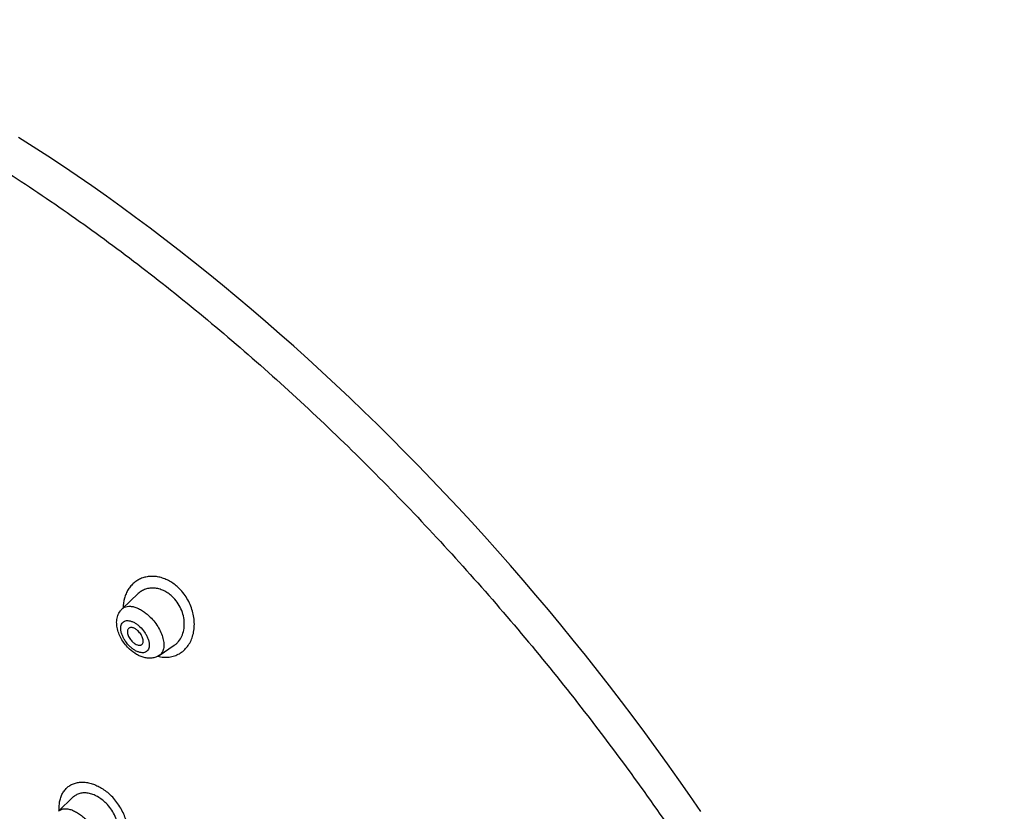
# Model space of a CAD drawing. Header units: millimetres. Extents: x -447 to 363, y -137 to 665.
# Tile 15 of 43: x -132 to -85, y 128 to 166. Entities that reach past the tile are written whole.
import ezdxf

# ---------------------------------------------------------------- set-up
doc = ezdxf.new("R2010")
doc.units = ezdxf.units.MM
doc.header["$LTSCALE"] = 23.1
doc.layers.get('0').update_dxf_attribs({"linetype": 'CONTINUOUS'})

msp = doc.modelspace()

# ---------------------------------------------------------------- linework, layer by layer
at = {"color": 7, "linetype": 'CONTINUOUS'}
for p, q in [((-127.253, 137.578), (-126.476, 138.313)), ((-125.464, 135.339), (-124.741, 135.823)), ((-130.326, 127.822), (-129.625, 128.496))]:
    msp.add_line(p, q, dxfattribs=at)
msp.add_lwpolyline([(-99.361, 127.809), (-99.888, 128.577), (-100.422, 129.342), (-100.962, 130.104), (-101.509, 130.862), (-102.062, 131.618), (-102.622, 132.37), (-103.188, 133.119), (-103.76, 133.864), (-104.337, 134.605), (-104.921, 135.342), (-105.511, 136.075), (-106.106, 136.804), (-106.706, 137.528), (-107.312, 138.248), (-107.923, 138.963), (-108.54, 139.673), (-109.161, 140.378), (-109.787, 141.077), (-110.418, 141.771), (-111.053, 142.46), (-111.692, 143.143), (-112.336, 143.82), (-112.984, 144.491), (-113.637, 145.156), (-114.293, 145.815), (-114.952, 146.467), (-115.616, 147.113), (-116.282, 147.752), (-116.953, 148.384), (-117.626, 149.01), (-118.302, 149.628), (-118.982, 150.239), (-119.664, 150.842), (-120.348, 151.439), (-121.035, 152.027), (-121.725, 152.608), (-122.417, 153.181), (-123.11, 153.746), (-123.806, 154.303), (-124.503, 154.851), (-125.202, 155.392), (-125.903, 155.923), (-126.604, 156.446), (-127.307, 156.961), (-128.011, 157.466), (-128.716, 157.963), (-129.421, 158.451), (-130.127, 158.929), (-130.834, 159.398), (-131.54, 159.858), (-132.247, 160.308)], dxfattribs=at)
at = {"color": 9, "linetype": 'CONTINUOUS'}
for points, knots in [([(-147.499, 165.979), (-146.463, 165.62), (-144.37, 164.82), (-141.243, 163.418), (-138.075, 161.796), (-134.88, 159.962), (-131.673, 157.924), (-128.468, 155.692), (-125.28, 153.276), (-122.123, 150.687), (-119.012, 147.937), (-115.961, 145.038), (-112.984, 142.004), (-110.095, 138.848), (-107.307, 135.584), (-104.632, 132.229), (-102.083, 128.796), (-99.671, 125.302), (-97.408, 121.763), (-95.304, 118.195), (-93.368, 114.614), (-91.61, 111.036), (-90.037, 107.479), (-88.656, 103.957), (-87.474, 100.488), (-86.496, 97.086), (-85.727, 93.768), (-85.17, 90.548), (-84.827, 87.441), (-84.701, 84.461), (-84.793, 81.621), (-85.101, 78.933), (-85.625, 76.411), (-86.127, 74.812), (-86.415, 74.048)], [0, 0, 0, 0, 0.027771, 0.056714, 0.08678, 0.117905, 0.150012, 0.183016, 0.216822, 0.251327, 0.286422, 0.321994, 0.357924, 0.394091, 0.430373, 0.466645, 0.502784, 0.538667, 0.574173, 0.609184, 0.643588, 0.677276, 0.710147, 0.742108, 0.773073, 0.802969, 0.831735, 0.859325, 0.885707, 0.910873, 0.934833, 0.957625, 0.979315, 1, 1, 1, 1]), ([(-124.546, 138.607), (-124.673, 138.728), (-124.884, 138.884), (-125.192, 139.03), (-125.425, 139.105), (-125.657, 139.146), (-125.885, 139.151), (-126.105, 139.121), (-126.313, 139.059), (-126.506, 138.964), (-126.68, 138.84), (-126.834, 138.688), (-126.964, 138.511), (-127.068, 138.313), (-127.173, 138.018), (-127.207, 137.779), (-127.21, 137.619)], [0, 0, 0, 0, 0.141588, 0.209427, 0.274986, 0.338268, 0.399426, 0.458815, 0.51691, 0.574266, 0.631482, 0.689155, 0.747834, 0.807983, 0.869971, 1, 1, 1, 1]), ([(-125.539, 135.295), (-125.447, 135.271), (-125.263, 135.24), (-124.988, 135.247), (-124.728, 135.305), (-124.49, 135.413), (-124.278, 135.566), (-124.099, 135.761), (-123.955, 135.992), (-123.85, 136.253), (-123.785, 136.54), (-123.757, 136.952), (-123.82, 137.379), (-123.967, 137.79), (-124.121, 138.09), (-124.313, 138.367), (-124.465, 138.531), (-124.546, 138.607)], [0, 0, 0, 0, 0.060136, 0.117743, 0.173484, 0.228212, 0.28288, 0.338397, 0.395526, 0.454823, 0.51661, 0.580971, 0.716357, 0.786822, 0.858135, 0.929491, 1, 1, 1, 1]), ([(-127.253, 137.578), (-127.22, 137.609), (-127.143, 137.662), (-127.004, 137.704), (-126.847, 137.71), (-126.677, 137.68), (-126.498, 137.616), (-126.315, 137.52), (-126.132, 137.395), (-126.016, 137.296), (-125.959, 137.243)], [0, 0, 0, 0, 0.092567, 0.189416, 0.295316, 0.413059, 0.543526, 0.686102, 0.839082, 1, 1, 1, 1]), ([(-125.959, 137.243), (-125.878, 137.167), (-125.726, 137.004), (-125.533, 136.735), (-125.382, 136.453), (-125.281, 136.172), (-125.241, 135.944), (-125.242, 135.776), (-125.257, 135.663), (-125.287, 135.561), (-125.332, 135.472), (-125.39, 135.396), (-125.439, 135.356), (-125.464, 135.339)], [0, 0, 0, 0, 0.152436, 0.305423, 0.453206, 0.590605, 0.713727, 0.769392, 0.821116, 0.869244, 0.914424, 0.957608, 1, 1, 1, 1]), ([(-126.867, 135.758), (-126.953, 135.838), (-127.069, 135.974), (-127.189, 136.172), (-127.258, 136.323), (-127.304, 136.471), (-127.324, 136.61), (-127.319, 136.737), (-127.286, 136.846), (-127.226, 136.933), (-127.141, 136.991), (-127.037, 137.018), (-126.918, 137.013), (-126.791, 136.98), (-126.658, 136.918), (-126.524, 136.831), (-126.439, 136.76), (-126.398, 136.721)], [0, 0, 0, 0, 0.156908, 0.234341, 0.308325, 0.377146, 0.439569, 0.495084, 0.544243, 0.588984, 0.632581, 0.678718, 0.730206, 0.788414, 0.853437, 0.924449, 1, 1, 1, 1]), ([(-126.398, 136.721), (-126.312, 136.641), (-126.196, 136.505), (-126.076, 136.307), (-126.007, 136.156), (-125.961, 136.008), (-125.941, 135.869), (-125.946, 135.742), (-125.979, 135.633), (-126.039, 135.547), (-126.124, 135.488), (-126.229, 135.461), (-126.347, 135.466), (-126.474, 135.5), (-126.608, 135.561), (-126.741, 135.648), (-126.826, 135.719), (-126.867, 135.758)], [0, 0, 0, 0, 0.156908, 0.234341, 0.308325, 0.377146, 0.439569, 0.495084, 0.544243, 0.588984, 0.632581, 0.678718, 0.730206, 0.788414, 0.853437, 0.924449, 1, 1, 1, 1]), ([(-130.283, 127.864), (-130.288, 127.944), (-130.289, 128.099), (-130.26, 128.324), (-130.201, 128.532), (-130.113, 128.719), (-129.996, 128.881), (-129.853, 129.016), (-129.687, 129.12), (-129.501, 129.191), (-129.299, 129.228), (-129.084, 129.231), (-128.861, 129.199), (-128.633, 129.132), (-128.405, 129.033), (-128.101, 128.856), (-127.892, 128.684), (-127.765, 128.554)], [0, 0, 0, 0, 0.066191, 0.129052, 0.188771, 0.24576, 0.300721, 0.354557, 0.408309, 0.463034, 0.519683, 0.579, 0.641476, 0.707341, 0.776509, 0.84869, 1, 1, 1, 1]), ([(-128.52, 125.595), (-128.435, 125.569), (-128.266, 125.531), (-128.014, 125.519), (-127.778, 125.554), (-127.562, 125.635), (-127.373, 125.76), (-127.216, 125.926), (-127.095, 126.128), (-127.027, 126.319), (-126.992, 126.483), (-126.969, 126.66), (-126.967, 126.994), (-127.051, 127.385), (-127.205, 127.766), (-127.359, 128.048), (-127.545, 128.315), (-127.689, 128.478), (-127.765, 128.554)], [0, 0, 0, 0, 0.06162, 0.119524, 0.174273, 0.226806, 0.278385, 0.330398, 0.384147, 0.440667, 0.470212, 0.500659, 0.564293, 0.701696, 0.774715, 0.84943, 0.92488, 1, 1, 1, 1]), ([(-130.326, 127.822), (-130.31, 127.838), (-130.274, 127.867), (-130.191, 127.914), (-130.068, 127.948), (-129.904, 127.947), (-129.725, 127.907), (-129.536, 127.831), (-129.344, 127.72), (-129.153, 127.579), (-129.033, 127.469), (-128.974, 127.41)], [0, 0, 0, 0, 0.044569, 0.089586, 0.183981, 0.288784, 0.406792, 0.538564, 0.682996, 0.837823, 1, 1, 1, 1])]:
    msp.add_open_spline(points, degree=3, knots=knots, dxfattribs=at)
at = {"color": 7, "linetype": 'CONTINUOUS'}
for points, knots in [([(-124.839, 138.175), (-124.902, 138.234), (-125.034, 138.34), (-125.25, 138.465), (-125.474, 138.547), (-125.7, 138.586), (-125.92, 138.581), (-126.127, 138.533), (-126.316, 138.444), (-126.426, 138.36), (-126.476, 138.313)], [0, 0, 0, 0, 0.14229, 0.279582, 0.411015, 0.536465, 0.656566, 0.772621, 0.886424, 1, 1, 1, 1]), ([(-124.741, 135.823), (-124.702, 135.849), (-124.627, 135.908), (-124.493, 136.048), (-124.361, 136.264), (-124.268, 136.565), (-124.244, 136.897), (-124.29, 137.244), (-124.407, 137.586), (-124.589, 137.905), (-124.75, 138.092), (-124.839, 138.175)], [0, 0, 0, 0, 0.053039, 0.106693, 0.217159, 0.333987, 0.458087, 0.588975, 0.724898, 0.863049, 1, 1, 1, 1]), ([(-126.891, 135.638), (-126.963, 135.705), (-127.096, 135.849), (-127.265, 136.088), (-127.397, 136.343), (-127.486, 136.607), (-127.525, 136.872), (-127.51, 137.091), (-127.463, 137.257), (-127.411, 137.375), (-127.342, 137.484), (-127.284, 137.549), (-127.253, 137.578)], [0, 0, 0, 0, 0.134031, 0.268235, 0.399533, 0.525878, 0.647103, 0.764975, 0.823587, 0.882242, 0.94105, 1, 1, 1, 1]), ([(-126.488, 136.517), (-126.527, 136.553), (-126.588, 136.601), (-126.676, 136.647), (-126.739, 136.669), (-126.798, 136.68), (-126.853, 136.678), (-126.901, 136.663), (-126.928, 136.645), (-126.939, 136.634)], [0, 0, 0, 0, 0.313592, 0.456232, 0.586757, 0.704552, 0.810499, 0.907392, 1, 1, 1, 1]), ([(-126.939, 136.634), (-126.955, 136.619), (-126.98, 136.582), (-126.998, 136.512), (-126.997, 136.43), (-126.978, 136.341), (-126.941, 136.247), (-126.889, 136.154), (-126.824, 136.065), (-126.774, 136.011), (-126.747, 135.986)], [0, 0, 0, 0, 0.085624, 0.181162, 0.290916, 0.415485, 0.552836, 0.699249, 0.850017, 1, 1, 1, 1]), ([(-126.316, 135.853), (-126.307, 135.859), (-126.29, 135.873), (-126.262, 135.909), (-126.24, 135.968), (-126.236, 136.051), (-126.252, 136.144), (-126.287, 136.242), (-126.34, 136.34), (-126.407, 136.434), (-126.46, 136.49), (-126.488, 136.517)], [0, 0, 0, 0, 0.042417, 0.085627, 0.17863, 0.285848, 0.409043, 0.546524, 0.694395, 0.847473, 1, 1, 1, 1]), ([(-126.747, 135.986), (-126.711, 135.952), (-126.637, 135.894), (-126.535, 135.844), (-126.457, 135.826), (-126.404, 135.823), (-126.356, 135.832), (-126.328, 135.845), (-126.316, 135.853)], [0, 0, 0, 0, 0.309045, 0.581467, 0.700912, 0.809054, 0.90763, 1, 1, 1, 1]), ([(-125.464, 135.339), (-125.517, 135.304), (-125.631, 135.246), (-125.817, 135.201), (-126.007, 135.197), (-126.197, 135.229), (-126.382, 135.293), (-126.624, 135.416), (-126.79, 135.543), (-126.891, 135.638)], [0, 0, 0, 0, 0.120856, 0.241279, 0.361604, 0.482905, 0.606631, 0.733973, 1, 1, 1, 1]), ([(-128.022, 128.207), (-128.145, 128.332), (-128.351, 128.494), (-128.654, 128.636), (-128.877, 128.698), (-129.093, 128.716), (-129.295, 128.688), (-129.477, 128.616), (-129.58, 128.539), (-129.625, 128.496)], [0, 0, 0, 0, 0.292828, 0.429337, 0.557284, 0.676614, 0.788463, 0.895166, 1, 1, 1, 1]), ([(-127.79, 126.099), (-127.758, 126.121), (-127.696, 126.171), (-127.616, 126.261), (-127.549, 126.364), (-127.477, 126.521), (-127.427, 126.747), (-127.43, 127.041), (-127.494, 127.349), (-127.617, 127.657), (-127.793, 127.95), (-127.941, 128.126), (-128.022, 128.207)], [0, 0, 0, 0, 0.04958, 0.099714, 0.151036, 0.204081, 0.316615, 0.439215, 0.571466, 0.711303, 0.855464, 1, 1, 1, 1])]:
    msp.add_open_spline(points, degree=3, knots=knots, dxfattribs=at)

doc.saveas('drawing.dxf')
